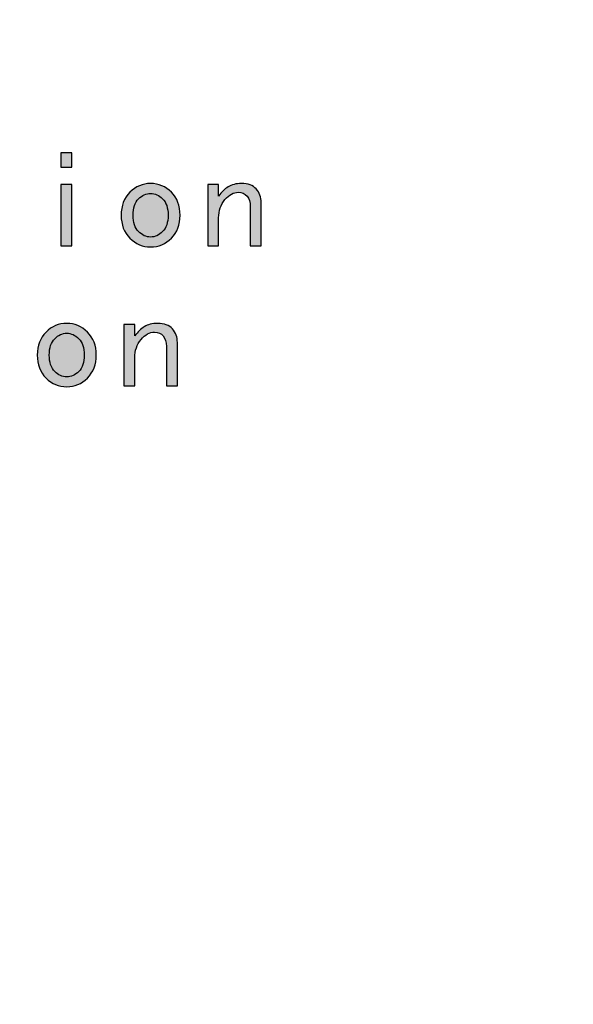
# Model space of a CAD drawing. Header units: millimetres. Extents: x -296 to 295, y -209 to 209.
# Tile 111 of 120: x 220 to 245, y -75 to -30. Entities that reach past the tile are written whole.
import ezdxf

# ---------------------------------------------------------------- set-up
doc = ezdxf.new("R2010")
doc.units = ezdxf.units.MM
doc.header["$MEASUREMENT"] = 0
doc.layers.add('layer 1', color=7, linetype='Continuous')

msp = doc.modelspace()

# ---------------------------------------------------------------- hatches: boundary and pattern name
at = {"layer": 'layer 1'}
h = msp.add_hatch(color=250, dxfattribs=at)
edge = h.paths.add_edge_path()
edge.add_spline(control_points=[(222.0147, -36.8113), (222.0147, -36.8113), (221.5183, -36.8113), (221.5183, -36.8113), (221.5183, -36.8113), (221.5183, -36.1657), (221.5183, -36.1657), (221.5183, -36.1657), (222.0147, -36.1657), (222.0147, -36.1657), (222.0147, -36.1657), (222.0147, -36.8113), (222.0147, -36.8113)], knot_values=[0, 0, 0, 0, 0.25, 0.25, 0.25, 0.5, 0.5, 0.5, 0.75, 0.75, 0.75, 1, 1, 1, 1], degree=3, periodic=1)
h = msp.add_hatch(color=250, dxfattribs=at)
edge = h.paths.add_edge_path()
edge.add_spline(control_points=[(222.0147, -40.3832), (222.0147, -40.3832), (221.5183, -40.3832), (221.5183, -40.3832), (221.5183, -40.3832), (221.5183, -37.605), (221.5183, -37.605), (221.5183, -37.605), (222.0147, -37.605), (222.0147, -37.605), (222.0147, -37.605), (222.0147, -40.3832), (222.0147, -40.3832)], knot_values=[0, 0, 0, 0, 0.25, 0.25, 0.25, 0.5, 0.5, 0.5, 0.75, 0.75, 0.75, 1, 1, 1, 1], degree=3, periodic=1)
h = msp.add_hatch(color=250, dxfattribs=at)
edge = h.paths.add_edge_path()
edge.add_spline(control_points=[(226.9402, -38.9936), (226.9402, -39.4243), (226.8079, -39.7715), (226.5433, -40.036), (226.2787, -40.3006), (225.9644, -40.4329), (225.6014, -40.4329), (225.2373, -40.4329), (224.923, -40.3006), (224.6584, -40.036), (224.3938, -39.7715), (224.2615, -39.4243), (224.2615, -38.9936), (224.2615, -38.5639), (224.3938, -38.2168), (224.6584, -37.9522), (224.923, -37.6876), (225.2373, -37.5553), (225.6014, -37.5553), (225.9644, -37.5553), (226.2787, -37.6876), (226.5433, -37.9522), (226.8079, -38.2168), (226.9402, -38.5639), (226.9402, -38.9936)], knot_values=[0, 0, 0, 0, 0.125, 0.125, 0.125, 0.25, 0.25, 0.25, 0.375, 0.375, 0.375, 0.5, 0.5, 0.5, 0.625, 0.625, 0.625, 0.75, 0.75, 0.75, 0.875, 0.875, 0.875, 1, 1, 1, 1], degree=3, periodic=1)
h = msp.add_hatch(color=250, dxfattribs=at)
edge = h.paths.add_edge_path()
edge.add_spline(control_points=[(230.6263, -40.3832), (230.6263, -40.3832), (230.13, -40.3832), (230.13, -40.3832), (230.13, -40.3832), (230.13, -38.5967), (230.13, -38.5967), (230.13, -38.3988), (230.0802, -38.2411), (229.9818, -38.1257), (229.8823, -38.0104), (229.75, -37.9522), (229.5849, -37.9522), (229.3701, -37.9522), (229.1669, -38.0633), (228.9764, -38.2866), (228.7869, -38.5099), (228.6917, -38.7872), (228.6917, -39.1174), (228.6917, -39.1174), (228.6917, -40.3832), (228.6917, -40.3832), (228.6917, -40.3832), (228.1953, -40.3832), (228.1953, -40.3832), (228.1953, -40.3832), (228.1953, -37.605), (228.1953, -37.605), (228.1953, -37.605), (228.6917, -37.605), (228.6917, -37.605), (228.6917, -37.605), (228.6917, -38.1257), (228.6917, -38.1257), (228.824, -37.9437), (228.969, -37.803), (229.1256, -37.7045), (229.2822, -37.605), (229.4854, -37.5553), (229.7331, -37.5553), (230.0315, -37.5553), (230.2538, -37.6379), (230.403, -37.803), (230.5522, -37.9691), (230.6263, -38.1755), (230.6263, -38.4231), (230.6263, -38.4231), (230.6263, -40.3832), (230.6263, -40.3832)], knot_values=[0, 0, 0, 0, 0.0625, 0.0625, 0.0625, 0.125, 0.125, 0.125, 0.1875, 0.1875, 0.1875, 0.25, 0.25, 0.25, 0.3125, 0.3125, 0.3125, 0.375, 0.375, 0.375, 0.4375, 0.4375, 0.4375, 0.5, 0.5, 0.5, 0.5625, 0.5625, 0.5625, 0.625, 0.625, 0.625, 0.6875, 0.6875, 0.6875, 0.75, 0.75, 0.75, 0.8125, 0.8125, 0.8125, 0.875, 0.875, 0.875, 0.9375, 0.9375, 0.9375, 1, 1, 1, 1], degree=3, periodic=1)
h = msp.add_hatch(color=250, dxfattribs=at)
edge = h.paths.add_edge_path()
edge.add_spline(control_points=[(226.3951, -38.9936), (226.3951, -38.6634), (226.3115, -38.4147), (226.1464, -38.2496), (225.9813, -38.0845), (225.7993, -38.0019), (225.6014, -38.0019), (225.4024, -38.0019), (225.2204, -38.0845), (225.0553, -38.2496), (224.8902, -38.4147), (224.8076, -38.6634), (224.8076, -38.9936), (224.8076, -39.3248), (224.8902, -39.5725), (225.0553, -39.7376), (225.2204, -39.9037), (225.4024, -39.9863), (225.6014, -39.9863), (225.7993, -39.9863), (225.9813, -39.9037), (226.1464, -39.7376), (226.3115, -39.5725), (226.3951, -39.3248), (226.3951, -38.9936)], knot_values=[0, 0, 0, 0, 0.125, 0.125, 0.125, 0.25, 0.25, 0.25, 0.375, 0.375, 0.375, 0.5, 0.5, 0.5, 0.625, 0.625, 0.625, 0.75, 0.75, 0.75, 0.875, 0.875, 0.875, 1, 1, 1, 1], degree=3, periodic=1)
h = msp.add_hatch(color=250, dxfattribs=at)
edge = h.paths.add_edge_path()
edge.add_spline(control_points=[(223.1302, -45.3436), (223.1302, -45.7743), (222.9979, -46.1215), (222.7333, -46.386), (222.4687, -46.6506), (222.1544, -46.7829), (221.7914, -46.7829), (221.4273, -46.7829), (221.113, -46.6506), (220.8484, -46.386), (220.5838, -46.1215), (220.4515, -45.7743), (220.4515, -45.3436), (220.4515, -44.9139), (220.5838, -44.5668), (220.8484, -44.3022), (221.113, -44.0376), (221.4273, -43.9053), (221.7914, -43.9053), (222.1544, -43.9053), (222.4687, -44.0376), (222.7333, -44.3022), (222.9979, -44.5668), (223.1302, -44.9139), (223.1302, -45.3436)], knot_values=[0, 0, 0, 0, 0.125, 0.125, 0.125, 0.25, 0.25, 0.25, 0.375, 0.375, 0.375, 0.5, 0.5, 0.5, 0.625, 0.625, 0.625, 0.75, 0.75, 0.75, 0.875, 0.875, 0.875, 1, 1, 1, 1], degree=3, periodic=1)
h = msp.add_hatch(color=250, dxfattribs=at)
edge = h.paths.add_edge_path()
edge.add_spline(control_points=[(226.8163, -46.7332), (226.8163, -46.7332), (226.32, -46.7332), (226.32, -46.7332), (226.32, -46.7332), (226.32, -44.9467), (226.32, -44.9467), (226.32, -44.7488), (226.2702, -44.5911), (226.1718, -44.4757), (226.0723, -44.3604), (225.94, -44.3022), (225.7749, -44.3022), (225.5601, -44.3022), (225.3569, -44.4133), (225.1664, -44.6366), (224.9769, -44.8599), (224.8817, -45.1372), (224.8817, -45.4674), (224.8817, -45.4674), (224.8817, -46.7332), (224.8817, -46.7332), (224.8817, -46.7332), (224.3853, -46.7332), (224.3853, -46.7332), (224.3853, -46.7332), (224.3853, -43.955), (224.3853, -43.955), (224.3853, -43.955), (224.8817, -43.955), (224.8817, -43.955), (224.8817, -43.955), (224.8817, -44.4757), (224.8817, -44.4757), (225.014, -44.2937), (225.159, -44.153), (225.3156, -44.0545), (225.4722, -43.955), (225.6754, -43.9053), (225.9231, -43.9053), (226.2215, -43.9053), (226.4438, -43.9879), (226.593, -44.153), (226.7422, -44.3191), (226.8163, -44.5255), (226.8163, -44.7731), (226.8163, -44.7731), (226.8163, -46.7332), (226.8163, -46.7332)], knot_values=[0, 0, 0, 0, 0.0625, 0.0625, 0.0625, 0.125, 0.125, 0.125, 0.1875, 0.1875, 0.1875, 0.25, 0.25, 0.25, 0.3125, 0.3125, 0.3125, 0.375, 0.375, 0.375, 0.4375, 0.4375, 0.4375, 0.5, 0.5, 0.5, 0.5625, 0.5625, 0.5625, 0.625, 0.625, 0.625, 0.6875, 0.6875, 0.6875, 0.75, 0.75, 0.75, 0.8125, 0.8125, 0.8125, 0.875, 0.875, 0.875, 0.9375, 0.9375, 0.9375, 1, 1, 1, 1], degree=3, periodic=1)
h = msp.add_hatch(color=250, dxfattribs=at)
edge = h.paths.add_edge_path()
edge.add_spline(control_points=[(222.5851, -45.3436), (222.5851, -45.0134), (222.5015, -44.7647), (222.3364, -44.5996), (222.1713, -44.4345), (221.9893, -44.3519), (221.7914, -44.3519), (221.5924, -44.3519), (221.4104, -44.4345), (221.2453, -44.5996), (221.0802, -44.7647), (220.9976, -45.0134), (220.9976, -45.3436), (220.9976, -45.6748), (221.0802, -45.9225), (221.2453, -46.0876), (221.4104, -46.2537), (221.5924, -46.3363), (221.7914, -46.3363), (221.9893, -46.3363), (222.1713, -46.2537), (222.3364, -46.0876), (222.5015, -45.9225), (222.5851, -45.6748), (222.5851, -45.3436)], knot_values=[0, 0, 0, 0, 0.125, 0.125, 0.125, 0.25, 0.25, 0.25, 0.375, 0.375, 0.375, 0.5, 0.5, 0.5, 0.625, 0.625, 0.625, 0.75, 0.75, 0.75, 0.875, 0.875, 0.875, 1, 1, 1, 1], degree=3, periodic=1)

# ---------------------------------------------------------------- linework, layer by layer
at = {"layer": 'layer 1', "color": 1, "lineweight": 0}
msp.add_open_spline([(295.3283, 209.2747), (295.3283, 209.2747), (295.3283, -208.9236), (295.3283, -208.9236), (295.3283, -208.9236), (-296.1944, -208.9236), (-296.1944, -208.9236), (-296.1944, -208.9236), (-296.1944, 209.2747), (-296.1944, 209.2747), (-296.1944, 209.2747), (295.3283, 209.2747), (295.3283, 209.2747)], degree=3, knots=[0, 0, 0, 0, 0.25, 0.25, 0.25, 0.5, 0.5, 0.5, 0.75, 0.75, 0.75, 1, 1, 1, 1], dxfattribs=at)
at = {"layer": 'layer 1', "color": 5, "lineweight": 0}
msp.add_open_spline([(-281.2487, 194.7284), (-281.2487, 194.7284), (-281.2487, -197.0649), (-281.2487, -197.0649), (-281.2487, -197.0649), (283.3586, -197.0649), (283.3586, -197.0649)], degree=3, knots=[0, 0, 0, 0, 0.5, 0.5, 0.5, 1, 1, 1, 1], dxfattribs=at)
at = {"layer": 'layer 1', "color": 250}
for points, knots in [([(222.0147, -36.8113), (222.0147, -36.8113), (221.5183, -36.8113), (221.5183, -36.8113), (221.5183, -36.8113), (221.5183, -36.1657), (221.5183, -36.1657), (221.5183, -36.1657), (222.0147, -36.1657), (222.0147, -36.1657), (222.0147, -36.1657), (222.0147, -36.8113), (222.0147, -36.8113)], [0, 0, 0, 0, 0.25, 0.25, 0.25, 0.5, 0.5, 0.5, 0.75, 0.75, 0.75, 1, 1, 1, 1]), ([(222.0147, -40.3832), (222.0147, -40.3832), (221.5183, -40.3832), (221.5183, -40.3832), (221.5183, -40.3832), (221.5183, -37.605), (221.5183, -37.605), (221.5183, -37.605), (222.0147, -37.605), (222.0147, -37.605), (222.0147, -37.605), (222.0147, -40.3832), (222.0147, -40.3832)], [0, 0, 0, 0, 0.25, 0.25, 0.25, 0.5, 0.5, 0.5, 0.75, 0.75, 0.75, 1, 1, 1, 1]), ([(226.9402, -38.9936), (226.9402, -39.4243), (226.8079, -39.7715), (226.5433, -40.036), (226.2787, -40.3006), (225.9644, -40.4329), (225.6014, -40.4329), (225.2373, -40.4329), (224.923, -40.3006), (224.6584, -40.036), (224.3938, -39.7715), (224.2615, -39.4243), (224.2615, -38.9936), (224.2615, -38.5639), (224.3938, -38.2168), (224.6584, -37.9522), (224.923, -37.6876), (225.2373, -37.5553), (225.6014, -37.5553), (225.9644, -37.5553), (226.2787, -37.6876), (226.5433, -37.9522), (226.8079, -38.2168), (226.9402, -38.5639), (226.9402, -38.9936)], [0, 0, 0, 0, 0.125, 0.125, 0.125, 0.25, 0.25, 0.25, 0.375, 0.375, 0.375, 0.5, 0.5, 0.5, 0.625, 0.625, 0.625, 0.75, 0.75, 0.75, 0.875, 0.875, 0.875, 1, 1, 1, 1]), ([(230.6263, -40.3832), (230.6263, -40.3832), (230.13, -40.3832), (230.13, -40.3832), (230.13, -40.3832), (230.13, -38.5967), (230.13, -38.5967), (230.13, -38.3988), (230.0802, -38.2411), (229.9818, -38.1257), (229.8823, -38.0104), (229.75, -37.9522), (229.5849, -37.9522), (229.3701, -37.9522), (229.1669, -38.0633), (228.9764, -38.2866), (228.7869, -38.5099), (228.6917, -38.7872), (228.6917, -39.1174), (228.6917, -39.1174), (228.6917, -40.3832), (228.6917, -40.3832), (228.6917, -40.3832), (228.1953, -40.3832), (228.1953, -40.3832), (228.1953, -40.3832), (228.1953, -37.605), (228.1953, -37.605), (228.1953, -37.605), (228.6917, -37.605), (228.6917, -37.605), (228.6917, -37.605), (228.6917, -38.1257), (228.6917, -38.1257), (228.824, -37.9437), (228.969, -37.803), (229.1256, -37.7045), (229.2822, -37.605), (229.4854, -37.5553), (229.7331, -37.5553), (230.0315, -37.5553), (230.2538, -37.6379), (230.403, -37.803), (230.5522, -37.9691), (230.6263, -38.1755), (230.6263, -38.4231), (230.6263, -38.4231), (230.6263, -40.3832), (230.6263, -40.3832)], [0, 0, 0, 0, 0.0625, 0.0625, 0.0625, 0.125, 0.125, 0.125, 0.1875, 0.1875, 0.1875, 0.25, 0.25, 0.25, 0.3125, 0.3125, 0.3125, 0.375, 0.375, 0.375, 0.4375, 0.4375, 0.4375, 0.5, 0.5, 0.5, 0.5625, 0.5625, 0.5625, 0.625, 0.625, 0.625, 0.6875, 0.6875, 0.6875, 0.75, 0.75, 0.75, 0.8125, 0.8125, 0.8125, 0.875, 0.875, 0.875, 0.9375, 0.9375, 0.9375, 1, 1, 1, 1]), ([(226.3951, -38.9936), (226.3951, -38.6634), (226.3115, -38.4147), (226.1464, -38.2496), (225.9813, -38.0845), (225.7993, -38.0019), (225.6014, -38.0019), (225.4024, -38.0019), (225.2204, -38.0845), (225.0553, -38.2496), (224.8902, -38.4147), (224.8076, -38.6634), (224.8076, -38.9936), (224.8076, -39.3248), (224.8902, -39.5725), (225.0553, -39.7376), (225.2204, -39.9037), (225.4024, -39.9863), (225.6014, -39.9863), (225.7993, -39.9863), (225.9813, -39.9037), (226.1464, -39.7376), (226.3115, -39.5725), (226.3951, -39.3248), (226.3951, -38.9936)], [0, 0, 0, 0, 0.125, 0.125, 0.125, 0.25, 0.25, 0.25, 0.375, 0.375, 0.375, 0.5, 0.5, 0.5, 0.625, 0.625, 0.625, 0.75, 0.75, 0.75, 0.875, 0.875, 0.875, 1, 1, 1, 1]), ([(223.1302, -45.3436), (223.1302, -45.7743), (222.9979, -46.1215), (222.7333, -46.386), (222.4687, -46.6506), (222.1544, -46.7829), (221.7914, -46.7829), (221.4273, -46.7829), (221.113, -46.6506), (220.8484, -46.386), (220.5838, -46.1215), (220.4515, -45.7743), (220.4515, -45.3436), (220.4515, -44.9139), (220.5838, -44.5668), (220.8484, -44.3022), (221.113, -44.0376), (221.4273, -43.9053), (221.7914, -43.9053), (222.1544, -43.9053), (222.4687, -44.0376), (222.7333, -44.3022), (222.9979, -44.5668), (223.1302, -44.9139), (223.1302, -45.3436)], [0, 0, 0, 0, 0.125, 0.125, 0.125, 0.25, 0.25, 0.25, 0.375, 0.375, 0.375, 0.5, 0.5, 0.5, 0.625, 0.625, 0.625, 0.75, 0.75, 0.75, 0.875, 0.875, 0.875, 1, 1, 1, 1]), ([(226.8163, -46.7332), (226.8163, -46.7332), (226.32, -46.7332), (226.32, -46.7332), (226.32, -46.7332), (226.32, -44.9467), (226.32, -44.9467), (226.32, -44.7488), (226.2702, -44.5911), (226.1718, -44.4757), (226.0723, -44.3604), (225.94, -44.3022), (225.7749, -44.3022), (225.5601, -44.3022), (225.3569, -44.4133), (225.1664, -44.6366), (224.9769, -44.8599), (224.8817, -45.1372), (224.8817, -45.4674), (224.8817, -45.4674), (224.8817, -46.7332), (224.8817, -46.7332), (224.8817, -46.7332), (224.3853, -46.7332), (224.3853, -46.7332), (224.3853, -46.7332), (224.3853, -43.955), (224.3853, -43.955), (224.3853, -43.955), (224.8817, -43.955), (224.8817, -43.955), (224.8817, -43.955), (224.8817, -44.4757), (224.8817, -44.4757), (225.014, -44.2937), (225.159, -44.153), (225.3156, -44.0545), (225.4722, -43.955), (225.6754, -43.9053), (225.9231, -43.9053), (226.2215, -43.9053), (226.4438, -43.9879), (226.593, -44.153), (226.7422, -44.3191), (226.8163, -44.5255), (226.8163, -44.7731), (226.8163, -44.7731), (226.8163, -46.7332), (226.8163, -46.7332)], [0, 0, 0, 0, 0.0625, 0.0625, 0.0625, 0.125, 0.125, 0.125, 0.1875, 0.1875, 0.1875, 0.25, 0.25, 0.25, 0.3125, 0.3125, 0.3125, 0.375, 0.375, 0.375, 0.4375, 0.4375, 0.4375, 0.5, 0.5, 0.5, 0.5625, 0.5625, 0.5625, 0.625, 0.625, 0.625, 0.6875, 0.6875, 0.6875, 0.75, 0.75, 0.75, 0.8125, 0.8125, 0.8125, 0.875, 0.875, 0.875, 0.9375, 0.9375, 0.9375, 1, 1, 1, 1]), ([(222.5851, -45.3436), (222.5851, -45.0134), (222.5015, -44.7647), (222.3364, -44.5996), (222.1713, -44.4345), (221.9893, -44.3519), (221.7914, -44.3519), (221.5924, -44.3519), (221.4104, -44.4345), (221.2453, -44.5996), (221.0802, -44.7647), (220.9976, -45.0134), (220.9976, -45.3436), (220.9976, -45.6748), (221.0802, -45.9225), (221.2453, -46.0876), (221.4104, -46.2537), (221.5924, -46.3363), (221.7914, -46.3363), (221.9893, -46.3363), (222.1713, -46.2537), (222.3364, -46.0876), (222.5015, -45.9225), (222.5851, -45.6748), (222.5851, -45.3436)], [0, 0, 0, 0, 0.125, 0.125, 0.125, 0.25, 0.25, 0.25, 0.375, 0.375, 0.375, 0.5, 0.5, 0.5, 0.625, 0.625, 0.625, 0.75, 0.75, 0.75, 0.875, 0.875, 0.875, 1, 1, 1, 1])]:
    msp.add_open_spline(points, degree=3, knots=knots, dxfattribs=at)

doc.saveas('drawing.dxf')
